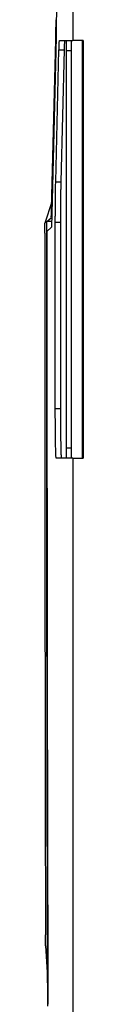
# Model space of a CAD drawing. Header units: millimetres. Extents: x 87 to 936, y -49 to 894.
# Tile 42 of 107: x 86.99 to 90.78, y 370.9 to 467.53. Entities that reach past the tile are written whole.
import ezdxf

# ---------------------------------------------------------------- set-up
doc = ezdxf.new("R2010")
doc.units = ezdxf.units.MM

msp = doc.modelspace()

# ---------------------------------------------------------------- linework, layer by layer
at = {"color": 7, "linetype": 'Continuous', "lineweight": 25}
for p, q in [((89.748, 523.489), (89.748, 465.489)), ((88.576, 522.509), (88.115, 465.824)), ((88.115, 465.824), (87.65, 447.185)), ((87.667, 448.97), (88.082, 465.558)), ((88.448, 465.489), (89.748, 465.489)), ((90.784, 465.489), (89.748, 465.489)), ((90.697, 424.489), (90.697, 465.489)), ((90.731, 424.489), (90.731, 465.489)), ((90.784, 465.489), (90.784, 424.489)), ((88.075, 451.603), (88.398, 464.585)), ((88.398, 464.585), (88.933, 464.585)), ((88.61, 451.603), (88.933, 464.585)), ((89.598, 464.489), (89.098, 464.489)), ((89.098, 464.489), (89.098, 425.489)), ((89.598, 464.489), (89.598, 425.489)), ((88.075, 451.603), (88.61, 451.603)), ((87.684, 449.652), (86.995, 447.569)), ((86.995, 446.569), (86.995, 447.569)), ((87.199, 447.735), (87.618, 448.075)), ((87.664, 447.735), (87.2, 447.735)), ((88.038, 447.65), (88.573, 447.65)), ((87.65, 447.185), (87.217, 446.752)), ((88.037, 429.373), (88.572, 429.373)), ((89.598, 425.489), (89.098, 425.489)), ((89.748, 424.489), (88.124, 424.489)), ((89.748, 424.489), (89.748, 351.123)), ((89.748, 424.489), (90.784, 424.489)), ((87.072, 376.624), (87.07, 377.705)), ((87.072, 376.624), (87.288, 373.016))]:
    msp.add_line(p, q, dxfattribs=at)
at = {"color": 7, "linetype": 'Continuous', "lineweight": 25, "flags": 128}
msp.add_lwpolyline([(86.995, 447.569), (87.097, 447.652), (87.2, 447.735)], dxfattribs=at)
at = {"color": 7, "linetype": 'Continuous', "lineweight": 25}
for points in [[(88.082, 465.558), (88.094, 466.056), (88.104, 466.744), (88.111, 467.532)], [(87.294, 370.715), (87.292, 371.482), (87.29, 372.248), (87.288, 373.015)]]:
    msp.add_open_spline(points, degree=3, dxfattribs=at)
for points, knots in [([(88.398, 464.585), (88.399, 464.625), (88.401, 464.705), (88.404, 464.816), (88.408, 464.919), (88.411, 465.013), (88.414, 465.1), (88.419, 465.207), (88.425, 465.32), (88.433, 465.417), (88.44, 465.478), (88.446, 465.485), (88.448, 465.489)], [0, 0, 0, 0, 0.070039, 0.139816, 0.209457, 0.279089, 0.348841, 0.418838, 0.564605, 0.709283, 0.85403, 1, 1, 1, 1]), ([(88.933, 464.585), (88.934, 464.625), (88.937, 464.71), (88.94, 464.832), (88.944, 464.954), (88.949, 465.072), (88.953, 465.183), (88.959, 465.283), (88.964, 465.369), (88.97, 465.435), (88.977, 465.48), (88.981, 465.486), (88.983, 465.489)], [0, 0, 0, 0, 0.070805, 0.148098, 0.23188, 0.32215, 0.418908, 0.522153, 0.631886, 0.748105, 0.870809, 1, 1, 1, 1]), ([(89.115, 465.489), (89.114, 465.488), (89.113, 465.486), (89.112, 465.47), (89.11, 465.445), (89.108, 465.411), (89.107, 465.37), (89.106, 465.322), (89.105, 465.269), (89.103, 465.211), (89.102, 465.15), (89.101, 465.086), (89.101, 465.019), (89.1, 464.951), (89.099, 464.883), (89.099, 464.815), (89.098, 464.747), (89.098, 464.68), (89.098, 464.615), (89.098, 464.551), (89.098, 464.51), (89.098, 464.489)], [0, 0, 0, 0, 0.0662137, 0.1309185, 0.1941145, 0.2558015, 0.3159795, 0.3746484, 0.4318082, 0.4874588, 0.5416002, 0.5942323, 0.645355, 0.6949685, 0.7430726, 0.7896673, 0.8347526, 0.8783285, 0.920395, 0.9609522, 1, 1, 1, 1]), ([(89.615, 465.489), (89.614, 465.488), (89.613, 465.487), (89.612, 465.473), (89.61, 465.451), (89.609, 465.42), (89.606, 465.365), (89.604, 465.271), (89.601, 465.127), (89.6, 464.967), (89.598, 464.806), (89.598, 464.645), (89.598, 464.541), (89.598, 464.489)], [0, 0, 0, 0, 0.060895, 0.120945, 0.180692, 0.240685, 0.30147, 0.43474, 0.568361, 0.684618, 0.801215, 0.900356, 1, 1, 1, 1]), ([(88.038, 447.65), (88.038, 447.726), (88.038, 447.875), (88.038, 448.098), (88.039, 448.319), (88.039, 448.537), (88.04, 448.753), (88.041, 448.966), (88.042, 449.176), (88.044, 449.384), (88.045, 449.59), (88.048, 449.903), (88.052, 450.309), (88.058, 450.734), (88.064, 451.079), (88.069, 451.358), (88.073, 451.521), (88.075, 451.603)], [0, 0, 0, 0, 0.048476, 0.096567, 0.144366, 0.191969, 0.239473, 0.286975, 0.334572, 0.382362, 0.430439, 0.478899, 0.606435, 0.734103, 0.822757, 0.911187, 1, 1, 1, 1]), ([(88.573, 447.65), (88.573, 447.725), (88.573, 447.876), (88.573, 448.103), (88.574, 448.33), (88.575, 448.558), (88.576, 448.786), (88.577, 449.013), (88.578, 449.239), (88.58, 449.462), (88.582, 449.684), (88.584, 449.902), (88.586, 450.116), (88.588, 450.325), (88.591, 450.53), (88.593, 450.728), (88.596, 450.92), (88.599, 451.104), (88.603, 451.28), (88.606, 451.448), (88.609, 451.551), (88.61, 451.603)], [0, 0, 0, 0, 0.048403, 0.097275, 0.146617, 0.196429, 0.246711, 0.297462, 0.348684, 0.400375, 0.452537, 0.505168, 0.558269, 0.61184, 0.665881, 0.720393, 0.775374, 0.830825, 0.886747, 0.943138, 1, 1, 1, 1]), ([(87.626, 448.164), (87.633, 448.212), (87.648, 448.309), (87.66, 448.75), (87.667, 448.97)], [0, 0, 0, 0, 0.503222, 1, 1, 1, 1]), ([(87.286, 373.015), (87.27, 379.188), (87.256, 385.379), (87.231, 397.796), (87.221, 404.025), (87.205, 416.496), (87.2, 422.742), (87.195, 435.238), (87.196, 441.487), (87.2, 447.735)], [0, 0, 0, 0, 0.25, 0.25, 0.5, 0.5, 0.75, 0.75, 1, 1, 1, 1]), ([(88.037, 429.373), (88.036, 429.982), (88.036, 431.201), (88.035, 433.029), (88.035, 434.857), (88.035, 436.684), (88.035, 438.512), (88.035, 440.34), (88.035, 442.168), (88.036, 443.995), (88.037, 445.823), (88.037, 447.041), (88.038, 447.65)], [0, 0, 0, 0, 0.100016, 0.200022, 0.300019, 0.400011, 0.5, 0.599989, 0.699981, 0.799978, 0.899984, 1, 1, 1, 1]), ([(88.572, 429.373), (88.572, 429.982), (88.571, 431.201), (88.571, 433.028), (88.57, 434.856), (88.57, 436.684), (88.57, 438.512), (88.57, 440.34), (88.571, 442.168), (88.571, 443.996), (88.572, 445.823), (88.573, 447.041), (88.573, 447.65)], [0, 0, 0, 0, 0.099998, 0.199997, 0.299996, 0.399996, 0.499995, 0.599996, 0.699996, 0.799997, 0.899998, 1, 1, 1, 1]), ([(86.995, 446.569), (86.995, 445.724), (86.995, 444.038), (86.995, 441.515), (86.996, 439.003), (86.997, 436.501), (86.998, 434.01), (86.999, 431.529), (87, 429.059), (87.002, 426.6), (87.004, 424.151), (87.006, 421.713), (87.008, 419.286), (87.011, 416.869), (87.013, 414.463), (87.016, 411.557), (87.021, 408.156), (87.026, 404.264), (87.031, 400.397), (87.037, 396.554), (87.043, 392.736), (87.049, 388.943), (87.056, 385.175), (87.063, 381.43), (87.068, 378.944), (87.07, 377.705)], [0, 0, 0, 0, 0.03671, 0.073264, 0.109664, 0.14591, 0.182003, 0.217944, 0.253732, 0.28937, 0.324857, 0.360195, 0.395384, 0.430425, 0.465319, 0.500067, 0.556898, 0.613401, 0.669577, 0.725431, 0.780966, 0.836187, 0.891097, 0.9457, 1, 1, 1, 1]), ([(87.217, 446.752), (87.217, 446.077), (87.217, 444.727), (87.216, 442.703), (87.216, 440.678), (87.216, 438.654), (87.216, 436.63), (87.216, 434.606), (87.216, 432.583), (87.217, 430.559), (87.217, 428.536), (87.218, 426.513), (87.219, 424.491), (87.22, 422.468), (87.222, 420.446), (87.223, 418.424), (87.225, 416.402), (87.227, 414.38), (87.23, 411.758), (87.234, 408.536), (87.239, 404.716), (87.245, 400.901), (87.251, 397.089), (87.258, 393.281), (87.266, 389.477), (87.274, 385.677), (87.283, 381.88), (87.29, 379.353), (87.293, 378.089)], [0, 0, 0, 0, 0.029401, 0.058796, 0.088186, 0.117572, 0.146954, 0.176334, 0.205712, 0.235089, 0.264465, 0.293842, 0.323219, 0.352599, 0.381981, 0.411366, 0.440756, 0.47015, 0.49955, 0.555177, 0.610786, 0.666384, 0.721975, 0.777563, 0.833155, 0.888755, 0.944368, 1, 1, 1, 1]), ([(88.124, 424.489), (88.123, 424.49), (88.12, 424.492), (88.116, 424.507), (88.112, 424.531), (88.109, 424.565), (88.104, 424.622), (88.098, 424.716), (88.09, 424.87), (88.083, 425.074), (88.073, 425.399), (88.065, 425.8), (88.057, 426.266), (88.052, 426.667), (88.047, 427.092), (88.044, 427.502), (88.041, 427.891), (88.039, 428.253), (88.038, 428.621), (88.037, 428.995), (88.037, 429.247), (88.037, 429.373)], [0, 0, 0, 0, 0.028529, 0.056968, 0.085375, 0.113802, 0.142307, 0.197785, 0.253332, 0.317684, 0.382103, 0.497781, 0.563225, 0.628735, 0.692375, 0.756081, 0.805113, 0.85374, 0.902242, 0.950902, 1, 1, 1, 1]), ([(88.659, 424.489), (88.658, 424.49), (88.655, 424.492), (88.651, 424.508), (88.648, 424.533), (88.644, 424.566), (88.64, 424.607), (88.637, 424.656), (88.634, 424.711), (88.631, 424.771), (88.627, 424.837), (88.625, 424.908), (88.622, 424.983), (88.619, 425.06), (88.616, 425.141), (88.614, 425.224), (88.612, 425.309), (88.609, 425.395), (88.607, 425.481), (88.605, 425.568), (88.603, 425.655), (88.601, 425.741), (88.6, 425.827), (88.597, 425.988), (88.593, 426.237), (88.588, 426.589), (88.584, 426.959), (88.58, 427.345), (88.577, 427.741), (88.575, 428.145), (88.573, 428.554), (88.572, 428.963), (88.572, 429.237), (88.572, 429.373)], [0, 0, 0, 0, 0.029671, 0.05868, 0.087029, 0.114716, 0.141743, 0.168109, 0.193813, 0.218857, 0.24324, 0.266961, 0.290022, 0.312422, 0.33416, 0.355238, 0.375654, 0.39541, 0.414504, 0.432937, 0.45071, 0.467821, 0.484271, 0.50006, 0.558397, 0.616037, 0.67298, 0.729226, 0.784774, 0.839626, 0.893781, 0.947239, 1, 1, 1, 1]), ([(89.098, 425.489), (89.098, 425.456), (89.098, 425.389), (89.098, 425.286), (89.099, 425.179), (89.1, 425.071), (89.101, 424.963), (89.102, 424.858), (89.104, 424.76), (89.105, 424.671), (89.107, 424.595), (89.11, 424.536), (89.112, 424.497), (89.114, 424.492), (89.115, 424.489)], [0, 0, 0, 0, 0.0625363, 0.1288553, 0.1989568, 0.2728404, 0.3505056, 0.431952, 0.517179, 0.606186, 0.6989724, 0.7955373, 0.8958801, 1, 1, 1, 1]), ([(89.598, 425.489), (89.598, 425.454), (89.598, 425.385), (89.598, 425.282), (89.599, 425.156), (89.6, 425.011), (89.601, 424.851), (89.604, 424.707), (89.607, 424.602), (89.61, 424.535), (89.612, 424.496), (89.614, 424.491), (89.615, 424.489)], [0, 0, 0, 0, 0.066494, 0.132554, 0.198899, 0.31516, 0.431768, 0.565047, 0.698684, 0.799312, 0.898901, 1, 1, 1, 1]), ([(87.293, 378.089), (87.294, 377.489), (87.298, 376.29), (87.302, 374.491), (87.308, 372.694), (87.311, 371.497), (87.313, 370.899)], [0, 0, 0, 0, 0.250003, 0.5, 0.749997, 1, 1, 1, 1])]:
    msp.add_open_spline(points, degree=3, knots=knots, dxfattribs=at)

doc.saveas('drawing.dxf')
